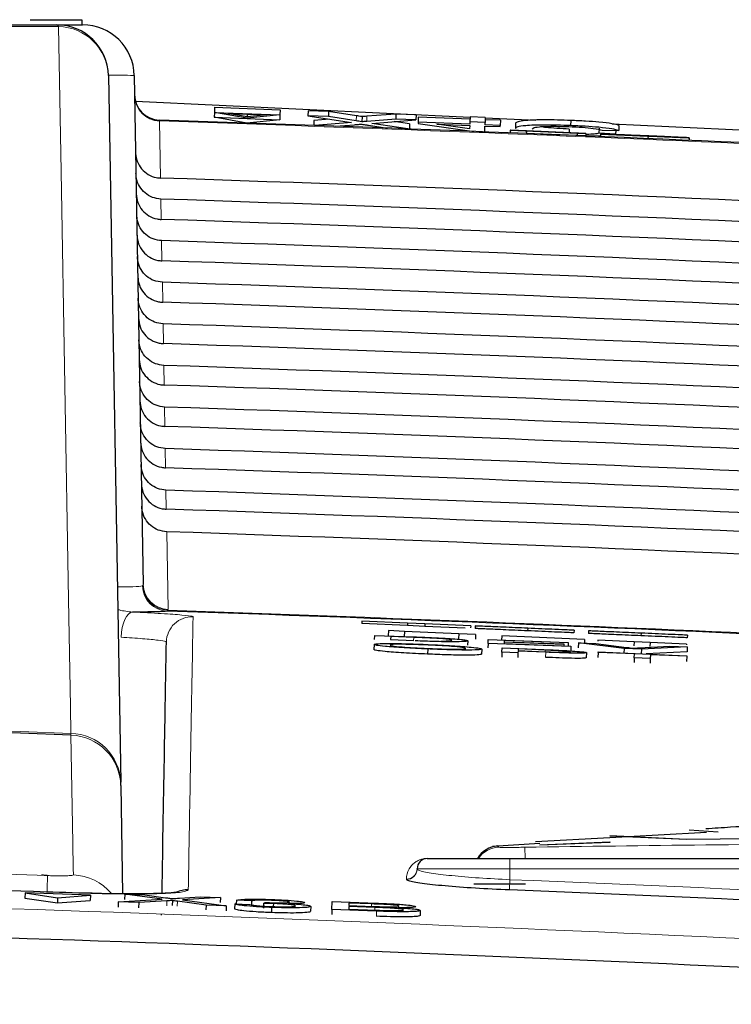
# Paper-space layout 'Blatt5' of a CAD drawing. Header units: millimetres. Extents: x 5 to 418, y 2 to 292.
# Tile 17 of 20: x 280 to 287, y 251 to 261. Entities that reach past the tile are written whole.
import ezdxf

# ---------------------------------------------------------------- set-up
doc = ezdxf.new("R2010")
doc.units = ezdxf.units.MM

psp = doc.layouts.new('Blatt5')

# ---------------------------------------------------------------- linework, layer by layer
at = {"color": 7, "linetype": 'Continuous', "lineweight": 25}
for p, q in [((279.9014, 260.7896), (280.4014, 260.7896)), ((280.4014, 260.7896), (280.4014, 260.7396)), ((280.1593, 260.7396), (280.41, 260.7396)), ((280.6592, 260.2484), (280.7787, 253.4026)), ((280.9099, 260.2484), (280.996, 255.3202)), ((280.9223, 260), (284.1648, 259.8464)), ((281.6891, 259.9419), (281.6872, 259.8921)), ((281.6891, 259.9419), (282.3237, 259.9181)), ((282.3237, 259.9181), (282.3219, 259.8683)), ((282.5954, 259.9079), (282.5935, 259.8581)), ((282.7931, 259.9005), (282.5954, 259.9079)), ((282.7931, 259.9005), (282.7912, 259.8507)), ((283.0638, 259.8588), (282.7931, 259.9005)), ((281.6872, 259.8921), (281.6854, 259.8442)), ((281.6854, 259.8442), (282.3201, 259.8205)), ((282.0011, 259.7885), (281.6854, 259.8442)), ((281.6872, 259.8921), (282.3219, 259.8683)), ((282.0029, 259.8363), (281.6872, 259.8921)), ((281.8168, 259.8812), (282.1918, 259.8672)), ((282.0033, 259.8483), (281.8168, 259.8812)), ((282.3201, 259.8205), (282.0011, 259.7885)), ((282.3219, 259.8683), (282.0029, 259.8363)), ((282.0043, 259.8742), (282.0033, 259.8483)), ((282.1918, 259.8672), (282.0033, 259.8483)), ((282.3219, 259.8683), (282.3201, 259.8205)), ((282.5935, 259.8581), (283.0164, 259.7929)), ((282.7912, 259.8507), (282.5935, 259.8581)), ((282.6509, 259.8141), (282.649, 259.7656)), ((282.8024, 259.8259), (282.6509, 259.8141)), ((283.0619, 259.8089), (282.7912, 259.8507)), ((283.1177, 259.8504), (283.1158, 259.8006)), ((283.4441, 259.8262), (283.1632, 259.8043)), ((283.446, 259.876), (283.1651, 259.8541)), ((283.213, 259.7856), (283.6396, 259.8189)), ((283.5791, 259.7793), (283.4287, 259.8025)), ((283.446, 259.876), (283.4441, 259.8262)), ((283.6396, 259.8189), (283.4441, 259.8262)), ((283.6414, 259.8687), (283.446, 259.876)), ((283.6414, 259.8687), (283.6396, 259.8189)), ((283.6631, 259.8455), (283.6613, 259.7957)), ((284.1641, 259.8267), (283.6631, 259.8455)), ((284.163, 259.7993), (284.1622, 259.7769)), ((284.1649, 259.8491), (284.163, 259.7993)), ((284.3104, 259.7937), (284.163, 259.7993)), ((284.3122, 259.8435), (284.1649, 259.8491)), ((284.3122, 259.8435), (284.3104, 259.7937)), ((284.4587, 259.8157), (284.3114, 259.8212)), ((284.3121, 259.8394), (284.8031, 259.8161)), ((284.4587, 259.8157), (284.4569, 259.7659)), ((285.1397, 259.8137), (285.1378, 259.7639)), ((283.0164, 259.7929), (282.661, 259.7652)), ((282.8583, 259.758), (283.0456, 259.7726)), ((283.1803, 259.7676), (283.3629, 259.7394)), ((283.5612, 259.7319), (283.213, 259.7856)), ((283.5791, 259.7793), (283.5773, 259.7313)), ((283.6613, 259.7957), (283.6608, 259.784)), ((283.6608, 259.784), (284.2034, 259.7072)), ((284.1622, 259.7769), (283.6613, 259.7957)), ((283.8427, 259.7771), (284.1618, 259.7652)), ((284.1605, 259.7322), (283.8427, 259.7771)), ((284.1618, 259.7652), (284.1605, 259.7322)), ((284.2292, 259.7062), (284.307, 259.7033)), ((284.307, 259.7033), (284.3091, 259.7597)), ((284.3091, 259.7597), (284.4564, 259.7541)), ((284.3095, 259.7714), (284.3104, 259.7937)), ((284.4569, 259.7659), (284.3095, 259.7714)), ((284.4564, 259.7541), (284.4569, 259.7659)), ((284.5536, 259.7195), (284.5526, 259.6945)), ((284.5556, 259.7186), (284.5536, 259.7195)), ((284.5536, 259.7195), (285.2863, 259.6888)), ((284.5556, 259.7186), (284.5545, 259.6936)), ((284.7106, 259.7121), (284.5556, 259.7186)), ((284.6052, 259.786), (284.6033, 259.7362)), ((285.2866, 259.6887), (284.7089, 259.7129)), ((284.7089, 259.7129), (284.7095, 259.7126)), ((284.7095, 259.7126), (285.2026, 259.6919)), ((284.7106, 259.7121), (284.7095, 259.6871)), ((285.2028, 259.6918), (284.7097, 259.7125)), ((284.7097, 259.7125), (284.7106, 259.7121)), ((285.1255, 259.7307), (285.1242, 259.6956)), ((285.4149, 259.7387), (285.413, 259.6889)), ((285.4436, 259.7189), (285.6058, 259.7158)), ((285.5414, 259.7812), (287.1514, 259.7049)), ((285.5763, 259.7164), (285.575, 259.6801)), ((285.6077, 259.7656), (285.6058, 259.7158)), ((284.5545, 259.6936), (284.5526, 259.6945)), ((284.7095, 259.6871), (284.5545, 259.6936)), ((285.2018, 259.6668), (284.7095, 259.6875)), ((285.2028, 259.6918), (285.2018, 259.6671)), ((285.2855, 259.6637), (285.2018, 259.6672)), ((285.2026, 259.6919), (285.2028, 259.6918)), ((285.2866, 259.6887), (285.2855, 259.6637)), ((285.2863, 259.6888), (285.2866, 259.6887)), ((285.575, 259.6801), (285.413, 259.6889)), ((285.4285, 259.6823), (285.4275, 259.6578)), ((285.4285, 259.6823), (285.5835, 259.6758)), ((285.47, 259.6808), (285.47, 259.6805)), ((285.5547, 259.677), (285.575, 259.6801)), ((285.8895, 259.6626), (285.8885, 259.6384)), ((286.2591, 259.6477), (286.1041, 259.6542)), ((286.2881, 259.6462), (286.2871, 259.6213)), ((283.1158, 254.9647), (283.1147, 254.9397)), ((283.5578, 254.9205), (283.1147, 254.9397)), ((283.5589, 254.9454), (283.1158, 254.9647)), ((283.5589, 254.9454), (283.5578, 254.9205)), ((283.7269, 254.9381), (283.5589, 254.9454)), ((283.7269, 254.9381), (283.7258, 254.9132)), ((284.1703, 254.9189), (283.7269, 254.9381)), ((283.3731, 254.8716), (283.3709, 254.8216)), ((283.5281, 254.8645), (283.3731, 254.8716)), ((283.5281, 254.8645), (283.5259, 254.8157)), ((284.0546, 254.8403), (283.5281, 254.8645)), ((283.7258, 254.9132), (283.5578, 254.9205)), ((284.1174, 254.8962), (283.7258, 254.9132)), ((284.0546, 254.8403), (284.0526, 254.7953)), ((284.2184, 254.8328), (284.0546, 254.8403)), ((284.1703, 254.9189), (284.1693, 254.8978)), ((284.2136, 254.917), (284.2125, 254.892)), ((284.723, 254.8949), (284.722, 254.8699)), ((285.1717, 254.8754), (285.1706, 254.8504)), ((285.3126, 254.8693), (285.3115, 254.8443)), ((285.822, 254.8472), (285.8209, 254.8222)), ((283.2392, 254.7867), (283.2409, 254.8247)), ((283.2409, 254.8247), (283.6168, 254.8112)), ((283.3766, 254.8214), (283.3709, 254.8216)), ((283.3957, 254.8148), (283.3944, 254.7855)), ((283.3944, 254.7855), (283.621, 254.7773)), ((283.3957, 254.8148), (283.3947, 254.7855)), ((283.6186, 254.8067), (283.3957, 254.8148)), ((284.142, 254.7733), (284.1405, 254.731)), ((284.2184, 254.8328), (284.2164, 254.7889)), ((284.3385, 254.7469), (284.337, 254.7052)), ((284.3385, 254.7469), (284.3402, 254.785)), ((285.1418, 254.7179), (284.3385, 254.7469)), ((284.3402, 254.785), (285.1153, 254.757)), ((284.472, 254.8212), (284.4701, 254.7803)), ((285.275, 254.7844), (284.472, 254.8212)), ((284.4943, 254.7589), (284.4937, 254.7457)), ((284.4937, 254.7457), (285.142, 254.7223)), ((284.4943, 254.7589), (284.4938, 254.7457)), ((285.0721, 254.738), (284.4943, 254.7589)), ((284.495, 254.775), (284.4945, 254.7633)), ((284.4945, 254.7633), (285.0723, 254.7424)), ((284.495, 254.775), (284.4946, 254.7633)), ((285.1151, 254.7526), (284.495, 254.775)), ((285.1153, 254.757), (285.1141, 254.7233)), ((285.1151, 254.7526), (285.1141, 254.7233)), ((285.1153, 254.757), (285.1151, 254.7526)), ((285.2151, 254.7534), (285.2133, 254.705)), ((285.6567, 254.6993), (285.2151, 254.7534)), ((285.2151, 254.7534), (285.3831, 254.7473)), ((285.275, 254.7844), (285.2735, 254.7513)), ((285.3831, 254.7473), (285.6809, 254.7092)), ((285.4018, 254.7786), (285.4014, 254.7704)), ((285.754, 254.7625), (285.4018, 254.7786)), ((285.754, 254.7625), (285.7523, 254.7257)), ((285.9089, 254.7554), (285.754, 254.7625)), ((285.9089, 254.7554), (285.9073, 254.7191)), ((286.2611, 254.7392), (285.9089, 254.7554)), ((286.2707, 254.8277), (286.2696, 254.8027)), ((283.2344, 254.7376), (283.2323, 254.6877)), ((283.7548, 254.6941), (283.7527, 254.6442)), ((284.2771, 254.6932), (284.2749, 254.6432)), ((284.4734, 254.6637), (284.4714, 254.6163)), ((284.4734, 254.6637), (284.4752, 254.7057)), ((284.6284, 254.657), (284.4734, 254.6637)), ((284.4752, 254.7057), (284.879, 254.6884)), ((284.6284, 254.657), (284.6264, 254.61)), ((284.6291, 254.6743), (284.6284, 254.657)), ((284.8984, 254.6627), (284.6291, 254.6743)), ((284.63, 254.6942), (284.6293, 254.6791)), ((284.6293, 254.6791), (284.8944, 254.6677)), ((284.8924, 254.6829), (284.63, 254.6942)), ((285.0721, 254.738), (285.0716, 254.7249)), ((285.0723, 254.7424), (285.0717, 254.7248)), ((285.0723, 254.7424), (285.0721, 254.738)), ((285.1418, 254.7179), (285.1402, 254.6726)), ((285.142, 254.7223), (285.1404, 254.6767)), ((285.142, 254.7223), (285.1418, 254.7179)), ((285.2919, 254.6585), (285.2898, 254.6094)), ((285.4049, 254.6608), (285.4028, 254.611)), ((285.4049, 254.6608), (285.4051, 254.6657)), ((285.7572, 254.6457), (285.4049, 254.6608)), ((285.4051, 254.6657), (286.2646, 254.6287)), ((285.6567, 254.6993), (285.655, 254.6549)), ((285.8247, 254.6932), (285.6567, 254.6993)), ((285.8009, 254.7049), (286.1019, 254.7213)), ((285.8247, 254.6932), (285.823, 254.6477)), ((286.2699, 254.7153), (285.8247, 254.6932)), ((286.2681, 254.6653), (285.8705, 254.6457)), ((286.1019, 254.7213), (286.2699, 254.7153)), ((286.2611, 254.7392), (286.2609, 254.7336)), ((286.2699, 254.7153), (286.2681, 254.6653)), ((285.7556, 254.6085), (285.7536, 254.5632)), ((285.7556, 254.6085), (285.7572, 254.6457)), ((285.9105, 254.6018), (285.7556, 254.6085)), ((285.9105, 254.6018), (285.9086, 254.5566)), ((285.9121, 254.639), (285.9105, 254.6018)), ((286.2644, 254.6238), (285.9121, 254.639)), ((286.2644, 254.6238), (286.2622, 254.5742)), ((286.2646, 254.6287), (286.2644, 254.6238)), ((280.7793, 253.3704), (280.7787, 253.4026)), ((280.7793, 253.3704), (280.7975, 252.3226)), ((286.5691, 252.9212), (286.2874, 252.9401)), ((285.5185, 252.8648), (284.7997, 252.8249)), ((285.5174, 252.8868), (286.2619, 252.8533)), ((286.2619, 252.8482), (285.5174, 252.8817)), ((286.4551, 252.9167), (285.5185, 252.8648)), ((286.2619, 252.8533), (289.1834, 252.8783)), ((289.1834, 252.8733), (286.2619, 252.8482)), ((286.2619, 252.8533), (286.2619, 252.8482)), ((284.842, 252.8096), (284.381, 252.7816)), ((284.8415, 252.7984), (285.5174, 252.8262)), ((285.5174, 252.8212), (284.8415, 252.7934)), ((284.8415, 252.7984), (284.8415, 252.7934)), ((285.5174, 252.8262), (285.5174, 252.8212)), ((283.7514, 252.6646), (284.5514, 252.6646)), ((284.5514, 252.6646), (291.8514, 252.6646)), ((283.6514, 252.5625), (283.6514, 252.5646)), ((284.7014, 252.4146), (284.2014, 252.4146)), ((279.8514, 252.3314), (279.8496, 252.2815)), ((279.8496, 252.2815), (280.1656, 252.2337)), ((279.8514, 252.3314), (280.1674, 252.2835)), ((280.486, 252.3087), (279.8514, 252.3314)), ((280.1674, 252.2835), (280.1656, 252.2337)), ((280.1674, 252.2835), (280.486, 252.3087)), ((280.486, 252.3087), (280.4843, 252.2589)), ((280.7557, 252.2443), (281.182, 252.2702)), ((280.8174, 252.3185), (280.8156, 252.2687)), ((281.182, 252.2702), (280.8174, 252.3185)), ((280.8174, 252.3185), (281.0126, 252.3116)), ((281.0126, 252.3116), (281.2125, 252.2851)), ((281.3471, 252.2802), (281.5477, 252.2925)), ((281.7457, 252.2854), (281.3786, 252.2631)), ((281.5477, 252.2925), (281.7457, 252.2854)), ((281.7457, 252.2854), (281.7439, 252.2373)), ((280.1656, 252.2337), (280.4843, 252.2589)), ((280.7557, 252.2443), (280.754, 252.1944)), ((280.9535, 252.2372), (280.7557, 252.2443)), ((280.9535, 252.2372), (280.9517, 252.1879)), ((281.2263, 252.2538), (280.9535, 252.2372)), ((281.2806, 252.2571), (281.2789, 252.2085)), ((281.6064, 252.2139), (281.3277, 252.2509)), ((281.3786, 252.2631), (281.8019, 252.2069)), ((281.6064, 252.2139), (281.6047, 252.1658)), ((281.8019, 252.2069), (281.6064, 252.2139)), ((281.8019, 252.2069), (281.8002, 252.159)), ((281.8841, 252.2246), (281.8824, 252.1768)), ((281.8841, 252.2246), (282.0315, 252.2203)), ((281.9001, 252.2603), (281.8988, 252.2242)), ((282.0474, 252.254), (281.9001, 252.2603)), ((282.0474, 252.254), (282.0457, 252.2063)), ((282.1632, 252.2303), (282.1615, 252.1826)), ((282.1632, 252.2303), (282.1787, 252.2386)), ((282.2409, 252.1903), (282.2392, 252.1426)), ((282.2586, 252.2279), (282.2577, 252.2039)), ((282.6209, 252.2007), (282.6192, 252.1529)), ((282.8264, 252.1704), (282.8246, 252.1223)), ((282.8264, 252.1704), (282.8291, 252.2467)), ((283.2578, 252.155), (282.8264, 252.1704)), ((282.8291, 252.2467), (283.2594, 252.2314)), ((282.9897, 252.1998), (282.9888, 252.1734)), ((282.9888, 252.1734), (283.2606, 252.1637)), ((283.2429, 252.1908), (282.9897, 252.1998)), ((282.9909, 252.2321), (282.99, 252.2086)), ((282.99, 252.2086), (283.2269, 252.2002)), ((283.2098, 252.2243), (282.9909, 252.2321)), ((281.1754, 252.1154), (281.1756, 252.1214)), ((283.6817, 252.1618), (283.6799, 252.1119))]:
    psp.add_line(p, q, dxfattribs=at)
at = {"color": 7, "linetype": 'Continuous', "lineweight": 18}
for p, q in [((281.1549, 259.8172), (281.1552, 259.8083)), ((281.1552, 259.8083), (281.1648, 259.2557)), ((283.0638, 259.8588), (283.0619, 259.8089)), ((283.1651, 259.8541), (283.1632, 259.8043)), ((280.9233, 259.494), (280.9231, 259.494)), ((281.1683, 259.0521), (281.1718, 258.8548)), ((281.1754, 258.6492), (281.1788, 258.4539)), ((281.1824, 258.2464), (281.1857, 258.0529)), ((281.1894, 257.8436), (281.1927, 257.652)), ((281.1964, 257.4408), (281.1997, 257.2511)), ((281.2034, 257.038), (281.2067, 256.8502)), ((281.2105, 256.6352), (281.2137, 256.4492)), ((281.2175, 256.2324), (281.2207, 256.0483)), ((281.2245, 255.8296), (281.2376, 255.0769)), ((280.9949, 255.312), (280.996, 255.3202)), ((280.99, 255.3056), (280.9949, 255.312)), ((281.2363, 255.0689), (281.23, 255.0606)), ((281.2376, 255.0769), (281.2363, 255.0689)), ((283.6186, 254.8067), (283.6175, 254.7774)), ((284.8924, 254.6829), (284.8918, 254.6678)), ((284.8984, 254.6627), (284.8963, 254.6144)), ((280.2969, 253.8604), (280.2958, 253.8765)), ((284.4313, 252.7833), (284.4417, 252.7739)), ((284.6965, 252.7736), (284.6986, 252.6646)), ((284.5514, 252.6646), (284.5514, 252.5646)), ((284.5514, 252.5646), (283.6514, 252.5646)), ((291.8514, 252.5646), (284.5514, 252.5646)), ((284.5514, 252.5646), (284.5514, 252.4595)), ((283.5475, 252.4627), (283.5475, 252.4649)), ((284.5514, 252.4595), (284.5473, 252.3598)), ((281.2263, 252.2538), (281.2246, 252.2051)), ((281.3277, 252.2509), (281.3259, 252.2024)), ((283.2098, 252.2243), (283.209, 252.2008)), ((283.2429, 252.1908), (283.242, 252.1644)), ((283.2578, 252.155), (283.2561, 252.1062))]:
    psp.add_line(p, q, dxfattribs=at)
at = {"color": 7, "linetype": 'Continuous', "lineweight": 18, "flags": 128}
for points in [[(280.2958, 253.8765), (280.2913, 254.1356), (280.2731, 255.1721), (280.2005, 259.3179), (280.1759, 260.7223)], [(280.7823, 254.8078), (280.7864, 254.8554), (280.7942, 254.901), (280.8053, 254.9429), (280.8194, 254.9797), (280.8359, 255.0099), (280.8543, 255.0325), (280.8738, 255.0467), (280.8937, 255.0518)], [(280.3207, 252.5059), (280.3196, 252.5682), (280.3152, 252.8176), (280.2969, 253.8604)]]:
    psp.add_lwpolyline(points, dxfattribs=at)
at = {"color": 7, "linetype": 'Continuous', "lineweight": 25}
for centre, radius, start, end in [((280.1593, 260.2396), 0.5, 1, 90), ((280.41, 260.2396), 0.5, 1, 90), ((281.1631, 260.0671), 0.25, 181, 268.10849), ((264.6514, -239.9104), 500, 86.731382, 88.108492), ((264.6514, -239.9104), 495.2486, 87.351945, 88.08164), ((264.6514, -189.2604), 443.3969, 87.977857, 92.022143), ((284.4514, 252.537), 0.25, 94.66937, 149.30907), ((283.7514, 252.5646), 0.1, 90, 180), ((284.0958, 252.6944), 0.0298, 262.38775, 269.99063), ((281.4253, 252.1101), 0.2504, 88.04833, 115.67794), ((264.6514, -239.9104), 492.6721, 86.835782, 87.685549)]:
    psp.add_arc(centre, radius, start, end, dxfattribs=at)
at = {"color": 7, "linetype": 'Continuous', "lineweight": 18}
for centre, radius, start, end in [((280.1523, 260.7163), 0.0243, 14.291, 73.44366), ((280.1688, 260.2317), 0.4907, 1.94686, 89.16905), ((281.1621, 260.057), 0.2488, 181.23895, 268.40414), ((264.6514, -239.9104), 499.9912, 86.731382, 88.108428), ((281.2447, 255.3256), 0.2488, 181.2388, 268.37695), ((281.2399, 255.3104), 0.25, 181.11417, 267.7252), ((281.2454, 255.3193), 0.2506, 181.6716, 267.92261), ((264.6514, -239.9104), 495.257, 87.407731, 88.080946), ((281.4715, 254.7568), 0.25, 88.04161, 178.98818), ((264.6514, -189.2604), 443.413, 87.978076, 92.021924), ((280.2883, 253.3859), 0.4907, 1.94592, 89.12568), ((280.2799, 253.3612), 0.4995, 1.05193, 88.04325), ((284.4514, 252.5241), 0.25, 92.21562, 145.80066), ((283.7514, 252.6936), 0.0289, 262.30613, 269.99021), ((283.5515, 252.5647), 0.0999, 267.75258, 359.93993), ((283.5515, 252.5626), 0.0999, 267.75253, 359.93989), ((350.3115, 249.8752), 70.29, 177.860694, 177.988061), ((280.3032, 252.006), 0.5002, 39.7045, 87.99709), ((264.6514, -239.9104), 492.7719, 86.835782, 87.685549)]:
    psp.add_arc(centre, radius, start, end, dxfattribs=at)
psp.add_ellipse((279.9099, 260.2396), major_axis=(1, 0.0087), ratio=0.008724, start_param=0.000076, end_param=0.72388, dxfattribs=at)
at = {"color": 7, "linetype": 'Continuous', "lineweight": 25}
for centre, major_axis, start_param, end_param in [((264.6514, -241.0796), (0, 500.6077), 6.233725, 6.250192), ((264.6514, -238.7471), (0, 498.0731), 6.233473, 6.250017), ((264.6514, -241.0786), (0, 500.2063), 6.233685, 6.250152), ((264.6514, -238.748), (0, 497.6717), 6.233433, 6.249977), ((264.6514, -241.0777), (0, 499.8049), 6.233646, 6.250111), ((264.6514, -238.749), (0, 497.2703), 6.233393, 6.249936), ((264.6514, -241.0767), (0, 499.4035), 6.233606, 6.250071), ((264.6514, -238.7499), (0, 496.8689), 6.233353, 6.249895), ((264.6514, -241.0758), (0, 499.0021), 6.233566, 6.25003), ((264.6514, -238.7508), (0, 496.4674), 6.233312, 6.249853), ((264.6514, -241.0749), (0, 498.6007), 6.233526, 6.24999), ((264.6514, -238.7518), (0, 496.066), 6.233272, 6.249812), ((264.6514, -241.0739), (0, 498.1992), 6.233486, 6.249949), ((264.6514, -238.7527), (0, 495.6646), 6.233231, 6.249771), ((264.6514, -241.073), (0, 497.7978), 6.233446, 6.249908), ((264.6514, -238.7537), (0, 495.2632), 6.233191, 6.24973), ((264.6514, -241.0721), (0, 497.3964), 6.233406, 6.249867), ((264.6514, -238.7546), (0, 494.8618), 6.23315, 6.249689)]:
    psp.add_ellipse(centre, major_axis=major_axis, ratio=0.999997, start_param=start_param, end_param=end_param, dxfattribs=at)
at = {"color": 7, "linetype": 'Continuous', "lineweight": 18}
for points, knots in [([(280.1759, 260.7223), (277.6105, 260.7224), (272.4795, 260.7226), (266.4446, 260.7226), (261.2524, 260.7226), (256.9004, 260.7225), (252.5676, 260.7224), (249.9825, 260.7223), (249.1268, 260.7223)], [0, 0, 0, 0, 0.248647, 0.497289, 0.581143, 0.749036, 0.916929, 1, 1, 1, 1]), ([(280.7456, 255.2959), (280.8021, 255.296), (280.9306, 255.2963), (280.9686, 255.3022), (280.99, 255.3056)], [0, 0, 0, 0, 0.439015, 1, 1, 1, 1]), ([(280.7495, 255.0771), (280.755, 255.0754), (280.8007, 255.062), (280.8502, 255.0566), (280.8937, 255.0518)], [0, 0, 0, 0, 0.1222366, 1, 1, 1, 1]), ([(280.8937, 255.0518), (280.9916, 255.047), (281.1875, 255.0374), (281.3877, 255.0228), (281.4721, 255.0126), (281.4783, 255.0079), (281.48, 255.0066)], [0, 0, 0, 0, 0.294692, 0.58934, 0.884172, 1, 1, 1, 1]), ([(281.48, 255.0066), (281.4799, 255.0019), (281.4795, 254.9781), (281.4777, 254.8753), (281.4697, 254.4182), (281.4557, 253.6123), (281.439, 252.6554), (281.4338, 252.3604)], [0, 0, 0, 0, 0.008809, 0.044043, 0.184982, 0.748766, 1, 1, 1, 1]), ([(281.2216, 254.7612), (281.2203, 254.7627), (281.2157, 254.768), (281.1524, 254.779), (281.0025, 254.794), (280.8557, 254.8032), (280.7823, 254.8078)], [0, 0, 0, 0, 0.115849, 0.410745, 0.705405, 1, 1, 1, 1]), ([(284.4417, 252.7739), (284.445, 252.7735), (284.4516, 252.7725), (284.496, 252.7721), (284.5603, 252.7721), (284.6311, 252.7725), (284.6779, 252.7733), (284.6965, 252.7736)], [0, 0, 0, 0, 0.2138472, 0.4292026, 0.6449166, 0.8596444, 1, 1, 1, 1]), ([(284.6965, 252.7736), (285.8645, 252.7899), (288.2011, 252.8225), (290.5377, 252.7899), (291.7063, 252.7736)], [0, 0, 0, 0, 0.499895, 1, 1, 1, 1]), ([(272.0154, 252.707), (272.2934, 252.7022), (273.9046, 252.6743), (276.5899, 252.6132), (278.9966, 252.5343), (280.0705, 252.4991)], [0, 0, 0, 0, 0.10352, 0.599934, 1, 1, 1, 1]), ([(283.5475, 252.4649), (283.5479, 252.4733), (283.5496, 252.5152), (283.5689, 252.5674), (283.615, 252.6165), (283.6447, 252.6375), (283.6701, 252.6498), (283.6903, 252.6569), (283.7097, 252.6614), (283.7242, 252.664), (283.7417, 252.6649), (283.7464, 252.6649), (283.7475, 252.6649)], [0, 0, 0, 0, 0.118796, 0.59405, 0.756948, 0.856053, 0.915926, 0.951865, 0.973304, 0.994839, 0.998773, 1, 1, 1, 1]), ([(283.6514, 252.5625), (283.6557, 252.5576), (283.6666, 252.5454), (283.7743, 252.523), (283.9779, 252.498), (284.2476, 252.4752), (284.4501, 252.4648), (284.5514, 252.4595)], [0, 0, 0, 0, 0.140477, 0.355846, 0.570859, 0.785443, 1, 1, 1, 1]), ([(280.0705, 252.4991), (280.0891, 252.4985), (280.1357, 252.4971), (280.206, 252.4965), (280.2694, 252.4978), (280.3125, 252.5009), (280.3179, 252.5042), (280.3207, 252.5059)], [0, 0, 0, 0, 0.142449, 0.356185, 0.570421, 0.785249, 1, 1, 1, 1]), ([(235.7371, 251.5627), (236.4026, 251.6011), (239.7305, 251.7932), (248.3919, 252.1963), (261.7311, 252.4878), (277.6881, 252.3515), (288.2923, 251.8246), (293.5657, 251.5627)], [0, 0, 0, 0, 0.0345662, 0.1728355, 0.4495496, 0.7262636, 1, 1, 1, 1]), ([(281.4338, 252.3604), (281.4226, 252.3535), (281.4003, 252.3396), (281.2274, 252.3259), (280.9732, 252.3196), (280.6924, 252.321), (280.5072, 252.3261), (280.4341, 252.3281)], [0, 0, 0, 0, 0.214932, 0.429877, 0.644876, 0.859886, 1, 1, 1, 1])]:
    psp.add_open_spline(points, degree=3, knots=knots, dxfattribs=at)
at = {"color": 7, "linetype": 'Continuous', "lineweight": 25}
for points, knots in [([(249.1434, 260.7396), (251.7286, 260.7396), (256.9096, 260.7396), (264.6964, 260.7396), (272.4656, 260.7396), (277.5912, 260.7396), (280.1593, 260.7396)], [0, 0, 0, 0, 0.2508222, 0.5026819, 0.7508343, 1, 1, 1, 1]), ([(283.1158, 259.8006), (283.1057, 259.8022), (283.0876, 259.8049), (283.0698, 259.8077), (283.0619, 259.8089)], [0, 0, 0, 0, 0.5600016, 1, 1, 1, 1]), ([(283.1177, 259.8504), (283.1075, 259.852), (283.0894, 259.8548), (283.0716, 259.8575), (283.0638, 259.8588)], [0, 0, 0, 0, 0.560002, 1, 1, 1, 1]), ([(283.1632, 259.8043), (283.1543, 259.8036), (283.1384, 259.8024), (283.1227, 259.8012), (283.1158, 259.8006)], [0, 0, 0, 0, 0.56, 1, 1, 1, 1]), ([(283.1651, 259.8541), (283.1562, 259.8534), (283.1403, 259.8522), (283.1246, 259.851), (283.1177, 259.8504)], [0, 0, 0, 0, 0.56, 1, 1, 1, 1]), ([(285.1397, 259.8137), (285.0535, 259.8164), (284.8818, 259.8219), (284.6998, 259.8147), (284.6199, 259.8014), (284.6101, 259.7911), (284.6052, 259.786)], [0, 0, 0, 0, 0.2799551, 0.5580876, 0.7789116, 1, 1, 1, 1]), ([(285.6077, 259.7656), (285.5888, 259.771), (285.5511, 259.7818), (285.4302, 259.7966), (285.2848, 259.8075), (285.1881, 259.8116), (285.1397, 259.8137)], [0, 0, 0, 0, 0.2802563, 0.5595462, 0.7795894, 1, 1, 1, 1]), ([(283.0456, 259.7726), (283.0585, 259.7737), (283.0766, 259.7752), (283.0989, 259.7772), (283.1033, 259.7785), (283.1055, 259.7791)], [0, 0, 0, 0, 0.561277, 0.781763, 1, 1, 1, 1]), ([(283.1055, 259.7791), (283.1195, 259.777), (283.1444, 259.7731), (283.1693, 259.7693), (283.1803, 259.7676)], [0, 0, 0, 0, 0.56, 1, 1, 1, 1]), ([(285.1378, 259.7639), (285.0516, 259.7666), (284.8799, 259.7721), (284.6979, 259.7649), (284.618, 259.7516), (284.6082, 259.7413), (284.6033, 259.7362)], [0, 0, 0, 0, 0.279955, 0.558088, 0.778912, 1, 1, 1, 1]), ([(284.7654, 259.7301), (284.7688, 259.7349), (284.7755, 259.7444), (284.843, 259.7551), (284.9766, 259.758), (285.0736, 259.7553), (285.1222, 259.7539)], [0, 0, 0, 0, 0.281245, 0.560716, 0.780138, 1, 1, 1, 1]), ([(285.1255, 259.7307), (285.0851, 259.7325), (285.0046, 259.736), (284.9038, 259.744), (284.8646, 259.7499), (284.8486, 259.7524)], [0, 0, 0, 0, 0.371782, 0.74249, 1, 1, 1, 1]), ([(285.1222, 259.7539), (285.1664, 259.7519), (285.2546, 259.7479), (285.3887, 259.7351), (285.4228, 259.725), (285.4436, 259.7189)], [0, 0, 0, 0, 0.280711, 0.560905, 1, 1, 1, 1]), ([(285.6058, 259.7158), (285.5869, 259.7212), (285.5493, 259.732), (285.4283, 259.7468), (285.2829, 259.7577), (285.1862, 259.7618), (285.1378, 259.7639)], [0, 0, 0, 0, 0.280256, 0.559546, 0.779589, 1, 1, 1, 1]), ([(285.2856, 259.6661), (285.2893, 259.666), (285.3433, 259.6646), (285.3871, 259.6659), (285.4278, 259.6671)], [0, 0, 0, 0, 0.0685576, 1, 1, 1, 1]), ([(285.413, 259.6889), (285.3998, 259.6866), (285.3735, 259.682), (285.3247, 259.6784), (285.2883, 259.6784), (285.2861, 259.6784)], [0, 0, 0, 0, 0.4861741, 0.9699782, 1, 1, 1, 1]), ([(285.8895, 259.6626), (285.8254, 259.6653), (285.6977, 259.6707), (285.5368, 259.6775), (285.446, 259.6814), (285.4343, 259.682), (285.4285, 259.6823)], [0, 0, 0, 0, 0.280814, 0.559563, 0.77962, 1, 1, 1, 1]), ([(285.6327, 259.6738), (285.608, 259.6749), (285.5586, 259.677), (285.4878, 259.68), (285.4767, 259.6805), (285.47, 259.6808)], [0, 0, 0, 0, 0.281445, 0.562273, 1, 1, 1, 1]), ([(285.47, 259.6808), (285.4736, 259.6807), (285.4809, 259.6805), (285.5355, 259.6782), (285.6544, 259.6733), (285.77, 259.6685), (285.851, 259.6651)], [0, 0, 0, 0, 0.187029, 0.374124, 0.56114, 1, 1, 1, 1]), ([(285.5835, 259.6758), (285.5898, 259.6755), (285.6024, 259.6749), (285.684, 259.6714), (285.7838, 259.6672), (285.8496, 259.6644), (285.8825, 259.663)], [0, 0, 0, 0, 0.280632, 0.5586744, 0.7791973, 1, 1, 1, 1]), ([(285.8574, 259.6647), (285.8275, 259.666), (285.7678, 259.6685), (285.6885, 259.6718), (285.6345, 259.674), (285.6282, 259.6742), (285.625, 259.6744)], [0, 0, 0, 0, 0.28129, 0.56082, 0.78068, 1, 1, 1, 1]), ([(285.625, 259.6744), (285.6269, 259.6743), (285.6304, 259.6741), (285.6541, 259.6731), (285.6646, 259.6726)], [0, 0, 0, 0, 0.5596169, 1, 1, 1, 1]), ([(286.0157, 259.6577), (285.9723, 259.6595), (285.9008, 259.6625), (285.7993, 259.6668), (285.7141, 259.6704), (285.6598, 259.6727), (285.6327, 259.6738)], [0, 0, 0, 0, 0.339939, 0.560025, 0.780082, 1, 1, 1, 1]), ([(285.6646, 259.6726), (285.711, 259.6707), (285.7878, 259.6674), (285.9045, 259.6625), (286.0022, 259.6584), (286.0654, 259.6557), (286.097, 259.6544)], [0, 0, 0, 0, 0.338408, 0.558974, 0.779535, 1, 1, 1, 1]), ([(285.851, 259.6651), (285.9055, 259.6628), (286.0142, 259.6582), (286.1549, 259.6523), (286.2412, 259.6486), (286.2531, 259.648), (286.2591, 259.6477)], [0, 0, 0, 0, 0.280797, 0.560151, 0.779877, 1, 1, 1, 1]), ([(286.1041, 259.6542), (286.0981, 259.6545), (286.0862, 259.655), (285.9974, 259.6588), (285.9106, 259.6625), (285.8574, 259.6647)], [0, 0, 0, 0, 0.281097, 0.560287, 1, 1, 1, 1]), ([(285.8825, 259.663), (285.9154, 259.6616), (285.9812, 259.6589), (286.0662, 259.6554), (286.1221, 259.6531), (286.1294, 259.6528), (286.1331, 259.6527)], [0, 0, 0, 0, 0.280917, 0.560813, 0.780502, 1, 1, 1, 1]), ([(286.2881, 259.6462), (286.2794, 259.6465), (286.262, 259.6471), (286.1132, 259.6533), (285.9744, 259.6591), (285.8895, 259.6626)], [0, 0, 0, 0, 0.279942, 0.56008, 1, 1, 1, 1]), ([(286.1331, 259.6527), (286.1313, 259.6527), (286.1277, 259.6529), (286.0873, 259.6547), (286.0429, 259.6565), (286.0157, 259.6577)], [0, 0, 0, 0, 0.280089, 0.55997, 1, 1, 1, 1]), ([(286.097, 259.6544), (286.1261, 259.6531), (286.1843, 259.6507), (286.2474, 259.648), (286.2827, 259.6464), (286.2863, 259.6463), (286.2881, 259.6462)], [0, 0, 0, 0, 0.280371, 0.559909, 0.779859, 1, 1, 1, 1]), ([(280.9233, 259.494), (280.9268, 259.4687), (280.9344, 259.4151), (280.9777, 259.3428), (281.0427, 259.2869), (281.1094, 259.2603), (281.1511, 259.2569), (281.1648, 259.2557)], [0, 0, 0, 0, 0.205259, 0.434181, 0.662401, 0.889163, 1, 1, 1, 1]), ([(281.1683, 259.0521), (281.1405, 259.0557), (281.085, 259.0631), (281.012, 259.1084), (280.9575, 259.1735), (280.9307, 259.2417), (280.9276, 259.2851), (280.9265, 259.3004)], [0, 0, 0, 0, 0.218777, 0.43751, 0.657479, 0.879863, 1, 1, 1, 1]), ([(280.9299, 259.102), (280.9332, 259.0736), (280.9398, 259.0168), (280.9847, 258.9418), (281.0497, 258.886), (281.1164, 258.8594), (281.1581, 258.8559), (281.1718, 258.8548)], [0, 0, 0, 0, 0.223618, 0.44726, 0.670215, 0.891746, 1, 1, 1, 1]), ([(281.1754, 258.6492), (281.1476, 258.6529), (281.092, 258.6603), (281.019, 258.7056), (280.9645, 258.7707), (280.9377, 258.8389), (280.9346, 258.8823), (280.9335, 258.8976)], [0, 0, 0, 0, 0.218783, 0.437522, 0.657497, 0.879887, 1, 1, 1, 1]), ([(280.9369, 258.701), (280.9402, 258.6726), (280.9468, 258.6159), (280.9917, 258.5409), (281.0567, 258.4851), (281.1234, 258.4585), (281.1651, 258.455), (281.1788, 258.4539)], [0, 0, 0, 0, 0.223624, 0.447272, 0.670233, 0.891769, 1, 1, 1, 1]), ([(281.1824, 258.2464), (281.1546, 258.2501), (281.099, 258.2575), (281.0261, 258.3028), (280.9715, 258.3679), (280.9447, 258.4361), (280.9416, 258.4795), (280.9405, 258.4948)], [0, 0, 0, 0, 0.218789, 0.437534, 0.657514, 0.879911, 1, 1, 1, 1]), ([(280.9439, 258.3001), (280.9472, 258.2717), (280.9538, 258.215), (280.9987, 258.14), (281.0637, 258.0842), (281.1304, 258.0576), (281.1721, 258.0541), (281.1857, 258.0529)], [0, 0, 0, 0, 0.22363, 0.447283, 0.670251, 0.891793, 1, 1, 1, 1]), ([(281.1894, 257.8436), (281.1616, 257.8473), (281.106, 257.8547), (281.0331, 257.9), (280.9785, 257.9651), (280.9518, 258.0333), (280.9487, 258.0767), (280.9476, 258.092)], [0, 0, 0, 0, 0.218795, 0.437546, 0.657532, 0.879936, 1, 1, 1, 1]), ([(280.9509, 257.8992), (280.9542, 257.8708), (280.9608, 257.814), (281.0057, 257.7391), (281.0707, 257.6833), (281.1374, 257.6566), (281.1791, 257.6532), (281.1927, 257.652)], [0, 0, 0, 0, 0.2236359, 0.4472952, 0.6702687, 0.8918166, 1, 1, 1, 1]), ([(281.1964, 257.4408), (281.1686, 257.4445), (281.1131, 257.4519), (281.0401, 257.4972), (280.9856, 257.5623), (280.9588, 257.6305), (280.9557, 257.6739), (280.9546, 257.6891)], [0, 0, 0, 0, 0.218801, 0.437558, 0.657551, 0.87996, 1, 1, 1, 1]), ([(280.9579, 257.4983), (280.9612, 257.4699), (280.9678, 257.4131), (281.0127, 257.3381), (281.0777, 257.2823), (281.1444, 257.2557), (281.1861, 257.2522), (281.1997, 257.2511)], [0, 0, 0, 0, 0.2236419, 0.4473071, 0.6702865, 0.8918403, 1, 1, 1, 1]), ([(281.2034, 257.038), (281.1757, 257.0417), (281.1201, 257.0491), (281.0471, 257.0944), (280.9926, 257.1595), (280.9658, 257.2277), (280.9627, 257.2711), (280.9616, 257.2863)], [0, 0, 0, 0, 0.218807, 0.43757, 0.657569, 0.879984, 1, 1, 1, 1]), ([(280.9649, 257.0973), (280.9682, 257.0689), (280.9748, 257.0122), (281.0197, 256.9372), (281.0847, 256.8814), (281.1514, 256.8548), (281.193, 256.8513), (281.2067, 256.8502)], [0, 0, 0, 0, 0.223648, 0.447319, 0.670304, 0.891864, 1, 1, 1, 1]), ([(281.2105, 256.6352), (281.1827, 256.6389), (281.1271, 256.6463), (281.0541, 256.6916), (280.9996, 256.7567), (280.9728, 256.8249), (280.9698, 256.8683), (280.9687, 256.8835)], [0, 0, 0, 0, 0.218813, 0.437581, 0.657587, 0.880009, 1, 1, 1, 1]), ([(280.9719, 256.6964), (280.9752, 256.668), (280.9818, 256.6112), (281.0267, 256.5363), (281.0917, 256.4805), (281.1584, 256.4539), (281.2, 256.4504), (281.2137, 256.4492)], [0, 0, 0, 0, 0.2236538, 0.447331, 0.6703222, 0.8918878, 1, 1, 1, 1]), ([(281.2175, 256.2324), (281.1897, 256.2361), (281.1341, 256.2435), (281.0612, 256.2888), (281.0066, 256.3539), (280.9799, 256.4221), (280.9768, 256.4655), (280.9757, 256.4807)], [0, 0, 0, 0, 0.218819, 0.437593, 0.657605, 0.880033, 1, 1, 1, 1]), ([(280.9789, 256.2955), (280.9822, 256.2671), (280.9888, 256.2103), (281.0337, 256.1354), (281.0987, 256.0795), (281.1654, 256.0529), (281.207, 256.0495), (281.2207, 256.0483)], [0, 0, 0, 0, 0.2236598, 0.4473429, 0.6703401, 0.8919116, 1, 1, 1, 1]), ([(281.2245, 255.8296), (281.1967, 255.8333), (281.1411, 255.8407), (281.0682, 255.886), (281.0137, 255.9511), (280.9869, 256.0193), (280.9838, 256.0627), (280.9827, 256.0779)], [0, 0, 0, 0, 0.218825, 0.437606, 0.657623, 0.880057, 1, 1, 1, 1]), ([(281.23, 255.0606), (281.2021, 255.0577), (281.1482, 255.0522), (280.9764, 255.0519), (280.8937, 255.0518)], [0, 0, 0, 0, 0.518965, 1, 1, 1, 1]), ([(284.722, 254.8699), (284.6396, 254.8735), (284.4754, 254.8806), (284.3019, 254.8882), (284.2261, 254.8914), (284.217, 254.8918), (284.2125, 254.892)], [0, 0, 0, 0, 0.279955, 0.558088, 0.778912, 1, 1, 1, 1]), ([(284.723, 254.8949), (284.6407, 254.8985), (284.4765, 254.9056), (284.3029, 254.9131), (284.2271, 254.9164), (284.2181, 254.9168), (284.2136, 254.917)], [0, 0, 0, 0, 0.279955, 0.558088, 0.778912, 1, 1, 1, 1]), ([(285.1706, 254.8504), (285.1524, 254.8512), (285.116, 254.8528), (285, 254.8578), (284.8608, 254.8639), (284.7683, 254.8679), (284.722, 254.8699)], [0, 0, 0, 0, 0.2802563, 0.5595462, 0.7795894, 1, 1, 1, 1]), ([(285.1717, 254.8754), (285.1535, 254.8762), (285.1171, 254.8778), (285.0011, 254.8828), (284.8619, 254.8889), (284.7693, 254.8929), (284.723, 254.8949)], [0, 0, 0, 0, 0.280256, 0.559546, 0.779589, 1, 1, 1, 1]), ([(285.8209, 254.8222), (285.7386, 254.8258), (285.5744, 254.8329), (285.4008, 254.8404), (285.325, 254.8437), (285.316, 254.8441), (285.3115, 254.8443)], [0, 0, 0, 0, 0.2799551, 0.5580876, 0.7789116, 1, 1, 1, 1]), ([(285.822, 254.8472), (285.7396, 254.8507), (285.5755, 254.8579), (285.4019, 254.8654), (285.3261, 254.8687), (285.3171, 254.8691), (285.3126, 254.8693)], [0, 0, 0, 0, 0.279955, 0.558088, 0.778912, 1, 1, 1, 1]), ([(286.2707, 254.8277), (286.2525, 254.8285), (286.2161, 254.8301), (286.1001, 254.8351), (285.9608, 254.8411), (285.8683, 254.8452), (285.822, 254.8472)], [0, 0, 0, 0, 0.280256, 0.559546, 0.779589, 1, 1, 1, 1]), ([(281.1791, 252.3269), (281.1876, 252.8181), (281.2061, 253.8765), (281.2162, 254.4525), (281.2216, 254.7612)], [0, 0, 0, 0, 0.4640771, 1, 1, 1, 1]), ([(283.2344, 254.7376), (283.24, 254.7405), (283.251, 254.7463), (283.3797, 254.7484), (283.5633, 254.745), (283.6926, 254.7398), (283.7573, 254.7372)], [0, 0, 0, 0, 0.28057, 0.559575, 0.779561, 1, 1, 1, 1]), ([(283.6168, 254.8112), (283.6533, 254.8098), (283.7185, 254.8075), (283.7827, 254.8048), (283.811, 254.8036)], [0, 0, 0, 0, 0.560174, 1, 1, 1, 1]), ([(283.8002, 254.7993), (283.7668, 254.8008), (283.7071, 254.8035), (283.6457, 254.8057), (283.6186, 254.8067)], [0, 0, 0, 0, 0.559255, 1, 1, 1, 1]), ([(284.142, 254.7733), (284.1364, 254.7707), (284.1251, 254.7656), (284.0128, 254.7625), (283.8228, 254.7659), (283.6964, 254.7702), (283.6329, 254.7724)], [0, 0, 0, 0, 0.28084, 0.559952, 0.779068, 1, 1, 1, 1]), ([(283.987, 254.779), (283.9822, 254.7822), (283.9755, 254.7867), (283.8879, 254.7944), (283.8294, 254.7977), (283.8002, 254.7993)], [0, 0, 0, 0, 0.55915, 0.78004, 1, 1, 1, 1]), ([(283.811, 254.8036), (283.8435, 254.8021), (283.9017, 254.7994), (283.9496, 254.7964), (283.9708, 254.7951)], [0, 0, 0, 0, 0.559847, 1, 1, 1, 1]), ([(283.8808, 254.7706), (283.9176, 254.7714), (283.9838, 254.7728), (283.986, 254.7771), (283.987, 254.779)], [0, 0, 0, 0, 0.557452, 1, 1, 1, 1]), ([(283.9708, 254.7951), (284.003, 254.7928), (284.0676, 254.7881), (284.13, 254.7804), (284.1375, 254.776), (284.142, 254.7733)], [0, 0, 0, 0, 0.279769, 0.559929, 1, 1, 1, 1]), ([(286.2696, 254.8027), (286.2514, 254.8035), (286.215, 254.8051), (286.099, 254.8101), (285.9598, 254.8162), (285.8672, 254.8202), (285.8209, 254.8222)], [0, 0, 0, 0, 0.280256, 0.559546, 0.779589, 1, 1, 1, 1]), ([(283.7527, 254.6442), (283.6733, 254.648), (283.5146, 254.6555), (283.3391, 254.6688), (283.2482, 254.6798), (283.2376, 254.685), (283.2323, 254.6877)], [0, 0, 0, 0, 0.2796, 0.558765, 0.77931, 1, 1, 1, 1]), ([(283.7548, 254.6941), (283.6754, 254.6979), (283.5168, 254.7054), (283.3412, 254.7187), (283.2504, 254.7297), (283.2397, 254.735), (283.2344, 254.7376)], [0, 0, 0, 0, 0.2796, 0.558765, 0.77931, 1, 1, 1, 1]), ([(283.758, 254.7323), (283.6963, 254.7347), (283.573, 254.7393), (283.4034, 254.7403), (283.3947, 254.7344), (283.3894, 254.7308)], [0, 0, 0, 0, 0.280128, 0.559653, 1, 1, 1, 1]), ([(283.3894, 254.7308), (283.393, 254.7284), (283.4003, 254.7236), (283.4887, 254.7143), (283.616, 254.7055), (283.7082, 254.7012), (283.7544, 254.699)], [0, 0, 0, 0, 0.280657, 0.559885, 0.779849, 1, 1, 1, 1]), ([(283.7544, 254.699), (283.8147, 254.6967), (283.9352, 254.6921), (284.0603, 254.6915), (284.1153, 254.6947), (284.1198, 254.6982), (284.1221, 254.6999)], [0, 0, 0, 0, 0.2791, 0.558192, 0.778806, 1, 1, 1, 1]), ([(284.2771, 254.6932), (284.27, 254.6904), (284.2559, 254.6848), (284.1275, 254.6829), (283.9442, 254.6867), (283.818, 254.6916), (283.7548, 254.6941)], [0, 0, 0, 0, 0.280353, 0.559502, 0.779635, 1, 1, 1, 1]), ([(283.7573, 254.7372), (283.8382, 254.7334), (283.9998, 254.7257), (284.1775, 254.7121), (284.2645, 254.701), (284.2729, 254.6958), (284.2771, 254.6932)], [0, 0, 0, 0, 0.279564, 0.558584, 0.779087, 1, 1, 1, 1]), ([(284.1221, 254.6999), (284.1184, 254.7023), (284.1111, 254.7072), (284.0291, 254.7166), (283.8992, 254.7257), (283.8051, 254.7301), (283.758, 254.7323)], [0, 0, 0, 0, 0.280797, 0.560068, 0.779984, 1, 1, 1, 1]), ([(284.879, 254.6884), (284.9095, 254.687), (284.964, 254.6847), (285.0181, 254.6821), (285.0419, 254.6809)], [0, 0, 0, 0, 0.560101, 1, 1, 1, 1]), ([(285.019, 254.6771), (284.9955, 254.6782), (284.9535, 254.6803), (284.9111, 254.6821), (284.8924, 254.6829)], [0, 0, 0, 0, 0.559585, 1, 1, 1, 1]), ([(284.8944, 254.6677), (284.9281, 254.6663), (284.9951, 254.6635), (285.0854, 254.6612), (285.1313, 254.6622), (285.135, 254.664), (285.1369, 254.665)], [0, 0, 0, 0, 0.281401, 0.559753, 0.779356, 1, 1, 1, 1]), ([(285.2919, 254.6585), (285.286, 254.6566), (285.2741, 254.6529), (285.1336, 254.6529), (284.9877, 254.659), (284.8984, 254.6627)], [0, 0, 0, 0, 0.280751, 0.559708, 1, 1, 1, 1]), ([(285.1369, 254.665), (285.1355, 254.6659), (285.1328, 254.6677), (285.1059, 254.671), (285.0672, 254.6743), (285.035, 254.6762), (285.019, 254.6771)], [0, 0, 0, 0, 0.280261, 0.560078, 0.78015, 1, 1, 1, 1]), ([(285.0419, 254.6809), (285.0817, 254.6789), (285.1611, 254.6747), (285.2428, 254.6679), (285.2852, 254.6624), (285.2897, 254.6598), (285.2919, 254.6585)], [0, 0, 0, 0, 0.280013, 0.55891, 0.779396, 1, 1, 1, 1]), ([(285.6809, 254.7092), (285.6932, 254.7077), (285.715, 254.7048), (285.733, 254.7021), (285.741, 254.7009)], [0, 0, 0, 0, 0.5599982, 1, 1, 1, 1]), ([(285.741, 254.7009), (285.7512, 254.7017), (285.7694, 254.7031), (285.7913, 254.7043), (285.8009, 254.7049)], [0, 0, 0, 0, 0.5599723, 1, 1, 1, 1]), ([(284.2749, 254.6432), (284.2678, 254.6405), (284.2537, 254.6349), (284.1254, 254.633), (283.942, 254.6368), (283.8158, 254.6417), (283.7527, 254.6442)], [0, 0, 0, 0, 0.280353, 0.5595023, 0.7796353, 1, 1, 1, 1]), ([(285.2897, 254.6086), (285.2838, 254.6067), (285.272, 254.603), (285.1315, 254.603), (284.9856, 254.6091), (284.8962, 254.6128)], [0, 0, 0, 0, 0.280751, 0.559708, 1, 1, 1, 1]), ([(287.0941, 252.9883), (286.9588, 252.9817), (286.744, 252.9712), (286.5294, 252.9568), (286.4499, 252.9515)], [0, 0, 0, 0, 0.629686, 1, 1, 1, 1]), ([(283.7475, 252.6649), (283.8037, 252.6649), (283.9188, 252.6649), (284.0333, 252.6649), (284.0919, 252.6649)], [0, 0, 0, 0, 0.488773, 1, 1, 1, 1]), ([(280.4341, 252.3281), (280.2676, 252.3334), (279.4346, 252.3597), (275.936, 252.4595), (270.1049, 252.5825), (264.9395, 252.5617), (262.441, 252.5517)], [0, 0, 0, 0, 0.027785, 0.138923, 0.58349, 1, 1, 1, 1]), ([(280.066, 252.5004), (280.0543, 252.5008), (280.0352, 252.5014), (280.0171, 252.5023), (280.0102, 252.5027)], [0, 0, 0, 0, 0.6145039, 1, 1, 1, 1]), ([(284.5473, 252.3598), (284.4348, 252.365), (284.2099, 252.3755), (283.9103, 252.3983), (283.6841, 252.4232), (283.5645, 252.4457), (283.5523, 252.4579), (283.5475, 252.4627)], [0, 0, 0, 0, 0.21459, 0.429169, 0.644159, 0.859515, 1, 1, 1, 1]), ([(281.3384, 252.3398), (281.3377, 252.3397), (281.3357, 252.3392), (281.2872, 252.3328), (281.1688, 252.3253), (280.9412, 252.3203), (280.6737, 252.3213), (280.4953, 252.3276), (280.4341, 252.3297)], [0, 0, 0, 0, 0.052843, 0.165896, 0.342784, 0.585781, 0.857793, 1, 1, 1, 1]), ([(281.2125, 252.2851), (281.2253, 252.2833), (281.2432, 252.2809), (281.2653, 252.2777), (281.2697, 252.2763), (281.2718, 252.2757)], [0, 0, 0, 0, 0.561277, 0.781763, 1, 1, 1, 1]), ([(281.2718, 252.2757), (281.2859, 252.2765), (281.311, 252.278), (281.3361, 252.2796), (281.3471, 252.2802)], [0, 0, 0, 0, 0.56, 1, 1, 1, 1]), ([(281.9001, 252.2603), (281.9116, 252.2629), (281.9344, 252.268), (282.0213, 252.2715), (282.1287, 252.2712), (282.2009, 252.269), (282.237, 252.2679)], [0, 0, 0, 0, 0.280253, 0.559523, 0.779592, 1, 1, 1, 1]), ([(282.237, 252.2679), (282.2826, 252.2659), (282.3737, 252.2621), (282.4842, 252.2534), (282.5509, 252.2444), (282.5591, 252.2393), (282.5632, 252.2368)], [0, 0, 0, 0, 0.280184, 0.559855, 0.78, 1, 1, 1, 1]), ([(281.2806, 252.2571), (281.2704, 252.2565), (281.2522, 252.2554), (281.2342, 252.2543), (281.2263, 252.2538)], [0, 0, 0, 0, 0.560002, 1, 1, 1, 1]), ([(281.3277, 252.2509), (281.3188, 252.252), (281.3031, 252.2541), (281.2875, 252.2562), (281.2806, 252.2571)], [0, 0, 0, 0, 0.56, 1, 1, 1, 1]), ([(282.2391, 252.1404), (282.189, 252.1425), (282.0889, 252.1467), (281.973, 252.1565), (281.9017, 252.1663), (281.8888, 252.1719), (281.8823, 252.1747)], [0, 0, 0, 0, 0.279911, 0.559249, 0.779476, 1, 1, 1, 1]), ([(282.2409, 252.1903), (282.1908, 252.1924), (282.0907, 252.1965), (281.9747, 252.2064), (281.9035, 252.2161), (281.8906, 252.2218), (281.8841, 252.2246)], [0, 0, 0, 0, 0.279911, 0.559249, 0.779476, 1, 1, 1, 1]), ([(282.0315, 252.2203), (282.039, 252.2181), (282.0539, 252.2136), (282.1019, 252.2069), (282.174, 252.2018), (282.2223, 252.1999), (282.2465, 252.1989)], [0, 0, 0, 0, 0.280881, 0.560073, 0.779653, 1, 1, 1, 1]), ([(282.2412, 252.2589), (282.2141, 252.2597), (282.16, 252.2613), (282.0962, 252.2605), (282.061, 252.2577), (282.052, 252.2553), (282.0474, 252.254)], [0, 0, 0, 0, 0.2800014, 0.5591308, 0.7793201, 1, 1, 1, 1]), ([(282.2586, 252.2279), (282.2405, 252.2285), (282.2083, 252.2295), (282.177, 252.2301), (282.1632, 252.2303)], [0, 0, 0, 0, 0.559772, 1, 1, 1, 1]), ([(282.1787, 252.2386), (282.1827, 252.2384), (282.1897, 252.2381), (282.1968, 252.2378), (282.1999, 252.2377)], [0, 0, 0, 0, 0.560003, 1, 1, 1, 1]), ([(282.1999, 252.2377), (282.2291, 252.2368), (282.2873, 252.2351), (282.3625, 252.2349), (282.4104, 252.2373), (282.414, 252.2403), (282.4158, 252.2417)], [0, 0, 0, 0, 0.2806803, 0.5609514, 0.7800568, 1, 1, 1, 1]), ([(282.6209, 252.2007), (282.6141, 252.1973), (282.6004, 252.1905), (282.4955, 252.1863), (282.3699, 252.1863), (282.2839, 252.189), (282.2409, 252.1903)], [0, 0, 0, 0, 0.279401, 0.559064, 0.779378, 1, 1, 1, 1]), ([(282.4158, 252.2417), (282.413, 252.2435), (282.4074, 252.2471), (282.359, 252.2525), (282.3006, 252.2565), (282.261, 252.2581), (282.2412, 252.2589)], [0, 0, 0, 0, 0.27946, 0.558952, 0.779255, 1, 1, 1, 1]), ([(282.2465, 252.1989), (282.2805, 252.1979), (282.3485, 252.1959), (282.4244, 252.1973), (282.4673, 252.201), (282.4715, 252.2043), (282.4736, 252.206)], [0, 0, 0, 0, 0.279883, 0.558993, 0.779319, 1, 1, 1, 1]), ([(282.4736, 252.206), (282.4704, 252.2083), (282.464, 252.2128), (282.4062, 252.2196), (282.3337, 252.2249), (282.2836, 252.2269), (282.2586, 252.2279)], [0, 0, 0, 0, 0.279747, 0.559171, 0.779444, 1, 1, 1, 1]), ([(282.5632, 252.2368), (282.5605, 252.2351), (282.5552, 252.2316), (282.505, 252.2276), (282.4434, 252.2274), (282.4059, 252.2272)], [0, 0, 0, 0, 0.2804963, 0.5610033, 1, 1, 1, 1]), ([(282.4059, 252.2272), (282.4405, 252.2252), (282.5097, 252.2213), (282.5804, 252.2136), (282.6164, 252.2066), (282.6194, 252.2027), (282.6209, 252.2007)], [0, 0, 0, 0, 0.279807, 0.559185, 0.779408, 1, 1, 1, 1]), ([(283.4767, 252.2029), (283.4733, 252.2051), (283.4683, 252.2084), (283.4332, 252.2131), (283.3553, 252.2195), (283.2745, 252.2222), (283.2098, 252.2243)], [0, 0, 0, 0, 0.249512, 0.375019, 0.500244, 1, 1, 1, 1]), ([(283.2269, 252.2002), (283.253, 252.1993), (283.2995, 252.1976), (283.3451, 252.1966), (283.3651, 252.1962)], [0, 0, 0, 0, 0.560393, 1, 1, 1, 1]), ([(283.5197, 252.1677), (283.5162, 252.17), (283.511, 252.1735), (283.4736, 252.1784), (283.3958, 252.1853), (283.3108, 252.1884), (283.2429, 252.1908)], [0, 0, 0, 0, 0.2498018, 0.3755461, 0.5011539, 1, 1, 1, 1]), ([(283.2594, 252.2314), (283.3104, 252.2295), (283.412, 252.2256), (283.5446, 252.2167), (283.6232, 252.2065), (283.6336, 252.2009), (283.6388, 252.198)], [0, 0, 0, 0, 0.281116, 0.560026, 0.780112, 1, 1, 1, 1]), ([(283.3651, 252.1962), (283.3834, 252.196), (283.4201, 252.1957), (283.4681, 252.1977), (283.4734, 252.2009), (283.4767, 252.2029)], [0, 0, 0, 0, 0.280869, 0.561063, 1, 1, 1, 1]), ([(283.6388, 252.198), (283.6355, 252.1962), (283.6288, 252.1925), (283.5731, 252.1881), (283.5064, 252.1879), (283.4657, 252.1878)], [0, 0, 0, 0, 0.280336, 0.5608, 1, 1, 1, 1]), ([(283.4657, 252.1878), (283.4991, 252.1858), (283.5658, 252.1818), (283.6364, 252.1744), (283.6762, 252.1675), (283.6799, 252.1637), (283.6817, 252.1618)], [0, 0, 0, 0, 0.280211, 0.55967, 0.779709, 1, 1, 1, 1]), ([(294.0976, 251.2523), (289.2036, 251.4998), (279.4112, 251.9951), (264.9242, 252.178), (250.2145, 252.0014), (240.4219, 251.5094), (235.3051, 251.2523)], [0, 0, 0, 0, 0.249891, 0.5, 0.738743, 1, 1, 1, 1]), ([(282.6191, 252.1509), (282.6123, 252.1475), (282.5986, 252.1407), (282.4937, 252.1365), (282.3682, 252.1364), (282.2821, 252.1391), (282.2391, 252.1404)], [0, 0, 0, 0, 0.279401, 0.559064, 0.779378, 1, 1, 1, 1]), ([(283.6799, 252.1119), (283.6763, 252.1095), (283.6689, 252.1047), (283.6127, 252.0999), (283.4787, 252.0977), (283.3479, 252.1021), (283.256, 252.1051)], [0, 0, 0, 0, 0.187143, 0.374319, 0.560786, 1, 1, 1, 1]), ([(283.6817, 252.1618), (283.6781, 252.1594), (283.6707, 252.1546), (283.6144, 252.1498), (283.4805, 252.1476), (283.3497, 252.1519), (283.2578, 252.155)], [0, 0, 0, 0, 0.187143, 0.374319, 0.560786, 1, 1, 1, 1]), ([(283.2606, 252.1637), (283.2791, 252.163), (283.3119, 252.1619), (283.3446, 252.161), (283.359, 252.1606)], [0, 0, 0, 0, 0.560099, 1, 1, 1, 1]), ([(283.359, 252.1606), (283.3843, 252.1601), (283.4348, 252.1591), (283.4882, 252.1607), (283.5158, 252.1638), (283.5184, 252.1664), (283.5197, 252.1677)], [0, 0, 0, 0, 0.28029, 0.559018, 0.779402, 1, 1, 1, 1])]:
    psp.add_open_spline(points, degree=3, knots=knots, dxfattribs=at)

doc.saveas('drawing.dxf')
